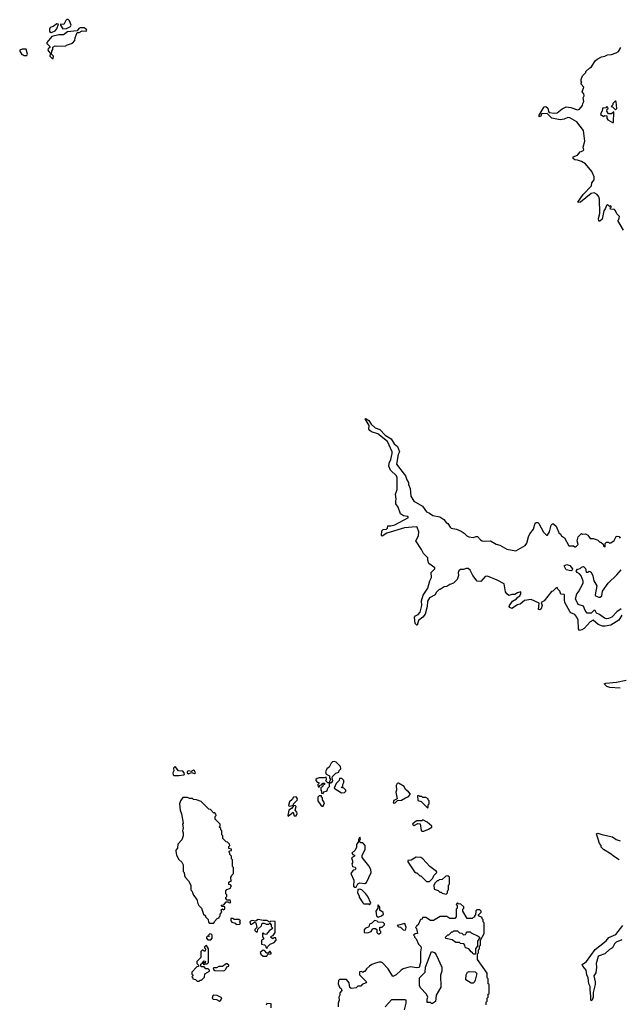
# Model space of a CAD drawing. Extents: x 2494106 to 2685573, y 758056 to 915185.
# Tile 193 of 256: x 2649970 to 2656166, y 806332 to 816512. Entities that reach past the tile are written whole.
import ezdxf

# ---------------------------------------------------------------- set-up
doc = ezdxf.new("R2010")
doc.units = 0

msp = doc.modelspace()

# ---------------------------------------------------------------- linework, layer by layer
at = {"layer": '0CON05XD'}
for points in [[(2650315, 816110), (2650320, 816135), (2650300, 816155), (2650303, 816187), (2650312, 816205), (2650312, 816228), (2650335, 816242), (2650355, 816238), (2650445, 816240), (2650455, 816250), (2650515, 816270), (2650540, 816295), (2650543, 816325), (2650565, 816380), (2650585, 816380), (2650615, 816397), (2650656, 816394), (2650662, 816405), (2650658, 816415), (2650635, 816429), (2650594, 816426), (2650580, 816420), (2650565, 816398), (2650464, 816386), (2650424, 816356), (2650375, 816354), (2650303, 816337), (2650250, 816275), (2650250, 816265), (2650280, 816235), (2650280, 816225), (2650265, 816210), (2650262, 816195), (2650290, 816155), (2650280, 816145), (2650283, 816133), (2650305, 816110), (2650315, 816110)], [(2650295, 816380), (2650305, 816384), (2650335, 816398), (2650355, 816418), (2650370, 816465), (2650355, 816468), (2650315, 816440), (2650285, 816432), (2650277, 816415), (2650278, 816388), (2650295, 816380)], [(2650415, 816418), (2650455, 816422), (2650495, 816442), (2650502, 816455), (2650485, 816500), (2650472, 816512), (2650458, 816512), (2650447, 816503), (2650427, 816463), (2650390, 816465), (2650390, 816455), (2650415, 816418)], [(2656208, 814335), (2656150, 814435), (2656160, 814445), (2656167, 814477), (2656140, 814505), (2656128, 814535), (2656115, 814548), (2656074, 814554), (2656070, 814565), (2656080, 814575), (2656080, 814585), (2656073, 814587), (2656065, 814580), (2656045, 814600), (2656035, 814592), (2656021, 814555), (2656006, 814535), (2655989, 814451), (2655965, 814430), (2655955, 814430), (2655951, 814455), (2655963, 814507), (2655960, 814655), (2655955, 814680), (2655936, 814706), (2655905, 814720), (2655875, 814713), (2655765, 814624), (2655740, 814620), (2655738, 814625), (2655792, 814705), (2655877, 814795), (2655883, 814825), (2655907, 814855), (2655906, 814886), (2655883, 814943), (2655815, 815020), (2655775, 815046), (2655735, 815060), (2655705, 815062), (2655690, 815075), (2655690, 815095), (2655735, 815110), (2655760, 815145), (2655790, 815155), (2655798, 815165), (2655793, 815195), (2655808, 815255), (2655796, 815365), (2655726, 815455), (2655655, 815497), (2655635, 815502), (2655595, 815483), (2655556, 815476), (2655467, 815495), (2655422, 815542), (2655363, 815537), (2655355, 815513), (2655338, 815508), (2655337, 815525), (2655390, 815610), (2655405, 815614), (2655428, 815598), (2655434, 815564), (2655442, 815552), (2655494, 815544), (2655525, 815549), (2655575, 815590), (2655615, 815611), (2655664, 815604), (2655735, 815578), (2655753, 815587), (2655787, 815623), (2655788, 815645), (2655798, 815665), (2655793, 815705), (2655802, 815725), (2655800, 815745), (2655782, 815765), (2655800, 815815), (2655770, 815845), (2655770, 815855), (2655780, 815865), (2655773, 815873), (2655770, 815895), (2655785, 815930), (2655820, 815965), (2655820, 815975), (2655860, 816015), (2655880, 816025), (2655918, 816085), (2655938, 816105), (2655983, 816127), (2656015, 816133), (2656045, 816150), (2656085, 816153), (2656135, 816170), (2656156, 816184), (2656180, 816225)], [(2650045, 816140), (2650052, 816155), (2650038, 816208), (2649995, 816206), (2649972, 816195), (2649970, 816185), (2649992, 816152), (2650005, 816150), (2650015, 816140), (2650045, 816140)], [(2656105, 815450), (2656108, 815558), (2656085, 815540), (2656055, 815540), (2656038, 815565), (2656040, 815585), (2656050, 815595), (2656048, 815608), (2656035, 815610), (2656025, 815600), (2655992, 815598), (2655990, 815565), (2655982, 815558), (2655972, 815532), (2656005, 815512), (2656015, 815520), (2656038, 815518), (2656038, 815495), (2656047, 815477), (2656095, 815450), (2656105, 815450)], [(2656125, 815580), (2656140, 815595), (2656133, 815663), (2656125, 815672), (2656100, 815645), (2656098, 815632), (2656080, 815615), (2656095, 815610), (2656125, 815580)], [(2656193, 810355), (2656161, 810305), (2656078, 810252), (2656019, 810241), (2655993, 810243), (2655949, 810259), (2655895, 810304), (2655865, 810286), (2655801, 810219), (2655777, 810203), (2655755, 810197), (2655744, 810215), (2655739, 810305), (2655726, 810336), (2655705, 810362), (2655665, 810380), (2655654, 810394), (2655602, 810485), (2655598, 810515), (2655600, 810565), (2655595, 810570), (2655562, 810572), (2655550, 810605), (2655530, 810625), (2655525, 810640), (2655512, 810638), (2655478, 810602), (2655465, 810600), (2655388, 810505), (2655360, 810485), (2655368, 810455), (2655358, 810422), (2655345, 810412), (2655332, 810415), (2655338, 810478), (2655255, 810517), (2655185, 810506), (2655140, 810470), (2655115, 810461), (2655055, 810423), (2655033, 810433), (2655028, 810445), (2655031, 810455), (2655061, 810499), (2655103, 810525), (2655118, 810542), (2655138, 810555), (2655148, 810578), (2655148, 810598), (2655114, 810586), (2655085, 810568), (2655055, 810569), (2655025, 810558), (2655002, 810575), (2654990, 810595), (2654975, 810678), (2654905, 810716), (2654805, 810758), (2654780, 810755), (2654735, 810703), (2654698, 810708), (2654653, 810765), (2654625, 810822), (2654605, 810838), (2654585, 810838), (2654555, 810828), (2654525, 810827), (2654508, 810815), (2654500, 810795), (2654503, 810765), (2654490, 810725), (2654454, 810686), (2654415, 810673), (2654385, 810652), (2654355, 810648), (2654315, 810620), (2654305, 810620), (2654275, 810590), (2654262, 810565), (2654203, 810535), (2654185, 810500), (2654181, 810445), (2654159, 810365), (2654136, 810334), (2654091, 810299), (2654078, 810252), (2654072, 810252), (2654058, 810268), (2654051, 810335), (2654061, 810349), (2654088, 810362), (2654108, 810385), (2654124, 810454), (2654122, 810505), (2654139, 810561), (2654187, 810633), (2654209, 810711), (2654226, 810745), (2654222, 810795), (2654260, 810835), (2654260, 810845), (2654199, 810889), (2654188, 810925), (2654187, 810947), (2654142, 810992), (2654122, 811035), (2654063, 811123), (2654092, 811175), (2654093, 811215), (2654078, 811265), (2654065, 811270), (2653945, 811257), (2653765, 811203), (2653715, 811172), (2653708, 811178), (2653712, 811228), (2653725, 811242), (2653760, 811245), (2653770, 811255), (2653775, 811280), (2653805, 811278), (2653845, 811289), (2653987, 811365), (2653982, 811375), (2653935, 811381), (2653905, 811403), (2653881, 811471), (2653856, 811505), (2653856, 811534), (2653859, 811555), (2653853, 811605), (2653871, 811655), (2653871, 811775), (2653865, 811796), (2653803, 811853), (2653784, 811895), (2653788, 811925), (2653805, 811965), (2653820, 812025), (2653819, 812045), (2653769, 812149), (2653669, 812229), (2653605, 812250), (2653587, 812265), (2653579, 812279), (2653580, 812315), (2653540, 812385), (2653545, 812388), (2653577, 812367), (2653600, 812330), (2653642, 812292), (2653690, 812275), (2653747, 812215), (2653808, 812178), (2653838, 812128), (2653875, 812100), (2653894, 812045), (2653882, 812015), (2653863, 811915), (2653943, 811813), (2653958, 811795), (2653970, 811755), (2653987, 811727), (2653988, 811705), (2654004, 811665), (2654012, 811585), (2654041, 811535), (2654132, 811482), (2654175, 811422), (2654205, 811411), (2654238, 811385), (2654311, 811371), (2654354, 811344), (2654375, 811313), (2654395, 811302), (2654417, 811265), (2654430, 811255), (2654485, 811243), (2654530, 811225), (2654563, 811203), (2654590, 811175), (2654610, 811165), (2654655, 811157), (2654685, 811170), (2654699, 811169), (2654730, 811135), (2654748, 811125), (2654775, 811119), (2654835, 811122), (2654895, 811089), (2654930, 811080), (2655005, 811038), (2655095, 811022), (2655193, 811077), (2655209, 811101), (2655226, 811165), (2655241, 811195), (2655280, 811245), (2655298, 811305), (2655305, 811312), (2655325, 811312), (2655335, 811302), (2655384, 811214), (2655415, 811182), (2655425, 811182), (2655444, 811215), (2655461, 811285), (2655475, 811299), (2655485, 811300), (2655515, 811277), (2655545, 811200), (2655555, 811200), (2655570, 811175), (2655598, 811155), (2655645, 811072), (2655692, 811072), (2655705, 811060), (2655715, 811060), (2655740, 811085), (2655732, 811125), (2655740, 811165), (2655775, 811198), (2655785, 811192), (2655815, 811197), (2655842, 811182), (2655865, 811148), (2655895, 811148), (2655927, 811137), (2655945, 811130), (2655965, 811110), (2655975, 811110), (2655998, 811088), (2656002, 811072), (2656015, 811062), (2656020, 811065), (2656020, 811095), (2656035, 811110), (2656055, 811110), (2656065, 811100), (2656078, 811102), (2656113, 811127), (2656135, 811168), (2656145, 811172), (2656165, 811170), (2656175, 811150)], [(2655665, 810812), (2655615, 810823), (2655597, 810865), (2655605, 810873), (2655625, 810878), (2655655, 810870), (2655682, 810835), (2655679, 810821), (2655665, 810812)], [(2656185, 810422), (2656141, 810389), (2656089, 810335), (2656055, 810319), (2656035, 810318), (2656014, 810325), (2655962, 810362), (2655931, 810375), (2655915, 810403), (2655905, 810408), (2655875, 810376), (2655835, 810376), (2655813, 810405), (2655795, 810447), (2655739, 810465), (2655712, 810525), (2655726, 810574), (2655744, 810596), (2655792, 810685), (2655792, 810705), (2655771, 810761), (2655755, 810784), (2655732, 810795), (2655720, 810815), (2655735, 810832), (2655762, 810838), (2655775, 810850), (2655797, 810857), (2655817, 810837), (2655825, 810800), (2655845, 810800), (2655855, 810810), (2655875, 810798), (2655891, 810761), (2655901, 810711), (2655935, 810660), (2655917, 810567), (2655920, 810555), (2655955, 810540), (2655969, 810541), (2655984, 810555), (2655991, 810605), (2656049, 810685), (2656139, 810771), (2656185, 810823)], [(2656175, 809600), (2656069, 809609), (2656037, 809617), (2656008, 809645), (2656027, 809653)], [(2656027, 809653), (2656138, 809662), (2656235, 809682)], [(2651615, 808696), (2651665, 808703), (2651672, 808708), (2651670, 808725), (2651655, 808742), (2651610, 808745), (2651575, 808790), (2651560, 808775), (2651562, 808745), (2651554, 808726), (2651555, 808703), (2651566, 808696), (2651615, 808696)], [(2653170, 808620), (2653185, 808622), (2653199, 808631), (2653206, 808644), (2653198, 808675), (2653202, 808688), (2653237, 808723), (2653267, 808733), (2653272, 808748), (2653288, 808765), (2653285, 808790), (2653240, 808835), (2653222, 808842), (2653202, 808838), (2653190, 808825), (2653166, 808784), (2653142, 808765), (2653130, 808735), (2653135, 808710), (2653170, 808695), (2653170, 808675), (2653182, 808655), (2653170, 808635), (2653170, 808620)], [(2651715, 808714), (2651745, 808730), (2651775, 808718), (2651788, 808725), (2651777, 808745), (2651765, 808751), (2651745, 808740), (2651714, 808746), (2651701, 808739), (2651700, 808725), (2651715, 808714)], [(2653105, 808510), (2653112, 808528), (2653136, 808534), (2653146, 808544), (2653153, 808567), (2653170, 808585), (2653170, 808620), (2653155, 808620), (2653132, 808642), (2653140, 808655), (2653135, 808680), (2653115, 808672), (2653065, 808672), (2653043, 808667), (2653030, 808655), (2653030, 808645), (2653045, 808630), (2653060, 808625), (2653060, 808615), (2653050, 808605), (2653055, 808580), (2653068, 808582), (2653072, 808598), (2653088, 808602), (2653102, 808618), (2653118, 808618), (2653118, 808605), (2653102, 808598), (2653098, 808582), (2653080, 808575), (2653080, 808545), (2653090, 808535), (2653090, 808515), (2653105, 808510)], [(2653295, 808518), (2653325, 808522), (2653340, 808535), (2653340, 808545), (2653318, 808568), (2653290, 808575), (2653310, 808585), (2653310, 808605), (2653320, 808625), (2653318, 808645), (2653298, 808665), (2653275, 808668), (2653272, 808645), (2653240, 808615), (2653220, 808565), (2653295, 808518)], [(2653845, 808410), (2653875, 808440), (2653915, 808442), (2653955, 808468), (2653985, 808478), (2654008, 808505), (2653989, 808529), (2653955, 808552), (2653943, 808583), (2653885, 808618), (2653870, 808615), (2653860, 808595), (2653862, 808545), (2653858, 808525), (2653870, 808455), (2653835, 808440), (2653830, 808415), (2653845, 808410)], [(2653105, 808380), (2653118, 808415), (2653100, 808445), (2653100, 808465), (2653090, 808475), (2653088, 808488), (2653063, 808487), (2653050, 808475), (2653052, 808435), (2653082, 808392), (2653095, 808380), (2653105, 808380)], [(2654185, 808362), (2654192, 808368), (2654192, 808395), (2654200, 808405), (2654200, 808435), (2654190, 808445), (2654190, 808455), (2654165, 808470), (2654135, 808470), (2654125, 808480), (2654105, 808480), (2654095, 808490), (2654082, 808488), (2654085, 808440), (2654118, 808428), (2654185, 808362)], [(2651975, 807170), (2651982, 807188), (2652012, 807218), (2652030, 807225), (2652030, 807235), (2652040, 807245), (2652040, 807265), (2652060, 807285), (2652052, 807308), (2652065, 807320), (2652075, 807310), (2652090, 807315), (2652088, 807338), (2652062, 807342), (2652052, 807358), (2652078, 807362), (2652105, 807390), (2652125, 807390), (2652135, 807380), (2652150, 807385), (2652145, 807410), (2652115, 807410), (2652100, 807425), (2652100, 807435), (2652110, 807445), (2652110, 807465), (2652100, 807475), (2652100, 807505), (2652112, 807518), (2652148, 807532), (2652150, 807545), (2652160, 807555), (2652148, 807568), (2652132, 807572), (2652130, 807595), (2652158, 807612), (2652150, 807625), (2652150, 807645), (2652160, 807655), (2652162, 807668), (2652180, 807685), (2652180, 807745), (2652170, 807755), (2652170, 807825), (2652160, 807835), (2652160, 807865), (2652142, 807882), (2652140, 807895), (2652130, 807905), (2652142, 807918), (2652158, 807922), (2652160, 807935), (2652132, 807942), (2652130, 807965), (2652140, 807975), (2652138, 807988), (2652118, 808008), (2652102, 808012), (2652070, 808045), (2652070, 808075), (2652060, 808085), (2652060, 808125), (2652050, 808135), (2652048, 808148), (2652030, 808165), (2652040, 808175), (2652040, 808195), (2651990, 808245), (2651990, 808275), (2652000, 808285), (2651998, 808298), (2651985, 808310), (2651972, 808312), (2651940, 808345), (2651925, 808350), (2651845, 808430), (2651797, 808447), (2651765, 808450), (2651755, 808460), (2651725, 808460), (2651705, 808470), (2651655, 808470), (2651630, 808435), (2651622, 808405), (2651628, 808338), (2651642, 808302), (2651658, 808205), (2651652, 808195), (2651660, 808155), (2651652, 808125), (2651660, 808105), (2651660, 808075), (2651647, 808033), (2651603, 807987), (2651600, 807945), (2651583, 807927), (2651582, 807915), (2651590, 807875), (2651615, 807830), (2651645, 807800), (2651660, 807775), (2651660, 807705), (2651670, 807695), (2651673, 807663), (2651680, 807645), (2651715, 807610), (2651740, 807565), (2651740, 807515), (2651750, 807505), (2651765, 807460), (2651800, 807415), (2651812, 807375), (2651820, 807355), (2651850, 807325), (2651870, 807265), (2651890, 807245), (2651890, 807235), (2651918, 807208), (2651922, 807182), (2651935, 807170), (2651975, 807170)], [(2652745, 808278), (2652797, 808317), (2652805, 808280), (2652825, 808282), (2652838, 808305), (2652835, 808320), (2652818, 808338), (2652826, 808376), (2652820, 808385), (2652802, 808388), (2652777, 808355), (2652751, 808339), (2652740, 808285), (2652745, 808278)], [(2652755, 808382), (2652775, 808383), (2652798, 808392), (2652798, 808405), (2652837, 808443), (2652841, 808455), (2652828, 808478), (2652800, 808475), (2652785, 808450), (2652758, 808425), (2652748, 808388), (2652755, 808382)], [(2654125, 808122), (2654145, 808123), (2654195, 808143), (2654230, 808165), (2654230, 808175), (2654180, 808215), (2654135, 808238), (2654125, 808230), (2654075, 808228), (2654055, 808220), (2654030, 808195), (2654045, 808182), (2654085, 808200), (2654108, 808198), (2654118, 808128), (2654125, 808122)], [(2656166, 807826), (2656105, 807862), (2656080, 807885), (2656001, 807931), (2655980, 807955), (2655980, 807975), (2655960, 807995), (2655930, 808095), (2655945, 808102), (2655985, 808088), (2656095, 808062), (2656135, 808037), (2656175, 808023)], [(2653445, 807542), (2653463, 807577), (2653483, 807587), (2653535, 807582), (2653555, 807590), (2653600, 807695), (2653598, 807725), (2653577, 807765), (2653508, 807848), (2653508, 807872), (2653540, 807935), (2653540, 807975), (2653515, 808000), (2653495, 808000), (2653482, 808012), (2653480, 808025), (2653490, 808035), (2653485, 808060), (2653470, 808035), (2653470, 808015), (2653450, 807985), (2653450, 807955), (2653436, 807924), (2653402, 807895), (2653412, 807882), (2653430, 807875), (2653430, 807865), (2653400, 807845), (2653410, 807815), (2653410, 807795), (2653403, 807785), (2653410, 807755), (2653435, 807750), (2653442, 807735), (2653435, 807722), (2653415, 807720), (2653392, 807685), (2653422, 807615), (2653420, 807555), (2653433, 807543), (2653445, 807542)], [(2654205, 807600), (2654240, 807635), (2654250, 807665), (2654280, 807695), (2654276, 807706), (2654207, 807755), (2654136, 807836), (2654115, 807850), (2654067, 807853), (2654015, 807822), (2653982, 807818), (2653980, 807805), (2654051, 807701), (2654065, 807690), (2654075, 807690), (2654105, 807660), (2654115, 807660), (2654175, 807600), (2654205, 807600)], [(2654375, 807470), (2654390, 807485), (2654390, 807505), (2654400, 807515), (2654400, 807565), (2654410, 807575), (2654410, 807645), (2654395, 807660), (2654373, 807657), (2654337, 807623), (2654305, 807620), (2654295, 807610), (2654282, 807608), (2654262, 807588), (2654250, 807565), (2654253, 807523), (2654295, 807510), (2654312, 807492), (2654325, 807490), (2654335, 807480), (2654375, 807470)], [(2653585, 807360), (2653597, 807377), (2653568, 807445), (2653548, 807475), (2653505, 807516), (2653485, 807523), (2653465, 807520), (2653462, 807485), (2653478, 807455), (2653478, 807438), (2653515, 807380), (2653525, 807370), (2653575, 807370), (2653585, 807360)], [(2654790, 806325), (2654790, 806355), (2654800, 806365), (2654800, 806395), (2654810, 806405), (2654810, 806435), (2654820, 806445), (2654820, 806535), (2654810, 806545), (2654810, 806595), (2654800, 806605), (2654800, 806655), (2654700, 806795), (2654700, 806855), (2654710, 806865), (2654710, 806895), (2654720, 806905), (2654720, 806935), (2654730, 806945), (2654730, 806995), (2654770, 807065), (2654768, 807175), (2654760, 807185), (2654760, 807205), (2654750, 807215), (2654748, 807228), (2654710, 807245), (2654712, 807258), (2654740, 807285), (2654740, 807295), (2654725, 807310), (2654695, 807310), (2654682, 807298), (2654680, 807255), (2654670, 807245), (2654668, 807232), (2654655, 807230), (2654645, 807220), (2654595, 807220), (2654550, 807295), (2654550, 807315), (2654560, 807325), (2654558, 807338), (2654528, 807368), (2654505, 807370), (2654495, 807380), (2654480, 807365), (2654490, 807355), (2654490, 807325), (2654480, 807315), (2654480, 807235), (2654465, 807220), (2654415, 807220), (2654385, 807240), (2654315, 807240), (2654245, 807200), (2654215, 807200), (2654165, 807230), (2654132, 807228), (2654128, 807212), (2654112, 807208), (2654088, 807152), (2654072, 807148), (2654070, 807135), (2654060, 807125), (2654070, 807115), (2654080, 807065), (2654055, 807060), (2654040, 807045), (2654050, 807035), (2654050, 807025), (2654068, 807008), (2654090, 806955), (2654115, 806930), (2654120, 806915), (2654112, 806875), (2654110, 806765), (2654098, 806712), (2654075, 806708), (2654005, 806720), (2653933, 806697), (2653910, 806685), (2653860, 806635), (2653825, 806620), (2653779, 806699), (2653719, 806759), (2653705, 806768), (2653685, 806768), (2653645, 806758), (2653610, 806745), (2653584, 806726), (2653555, 806700), (2653535, 806670), (2653525, 806670), (2653515, 806660), (2653505, 806670), (2653482, 806668), (2653480, 806635), (2653552, 806565), (2653546, 806554), (2653510, 806535), (2653495, 806520), (2653465, 806520), (2653445, 806502), (2653395, 806494), (2653381, 806505), (2653374, 806554), (2653347, 806587), (2653275, 806590), (2653263, 806577), (2653260, 806545), (2653275, 806510), (2653292, 806495), (2653300, 806475), (2653278, 806452), (2653278, 806425), (2653268, 806405), (2653272, 806375), (2653262, 806345), (2653262, 806305)], [(2653675, 807232), (2653710, 807245), (2653728, 807265), (2653725, 807280), (2653690, 807305), (2653690, 807335), (2653675, 807360), (2653670, 807355), (2653670, 807325), (2653650, 807295), (2653658, 807248), (2653675, 807232)], [(2652208, 807158), (2652245, 807160), (2652250, 807175), (2652242, 807188), (2652250, 807195), (2652235, 807210), (2652185, 807210), (2652175, 807220), (2652152, 807218), (2652150, 807195), (2652162, 807182), (2652195, 807170), (2652208, 807158)], [(2652525, 806910), (2652530, 806925), (2652557, 806953), (2652598, 806972), (2652620, 806995), (2652615, 807020), (2652595, 807020), (2652585, 807010), (2652560, 807025), (2652572, 807038), (2652588, 807042), (2652610, 807075), (2652608, 807188), (2652565, 807190), (2652555, 807180), (2652525, 807200), (2652485, 807198), (2652435, 807208), (2652405, 807190), (2652375, 807200), (2652355, 807192), (2652348, 807185), (2652355, 807160), (2652365, 807160), (2652395, 807180), (2652410, 807175), (2652420, 807125), (2652400, 807105), (2652400, 807095), (2652415, 807080), (2652428, 807082), (2652432, 807108), (2652468, 807142), (2652475, 807170), (2652495, 807170), (2652515, 807160), (2652545, 807160), (2652555, 807170), (2652570, 807155), (2652570, 807135), (2652580, 807125), (2652578, 807112), (2652550, 807095), (2652517, 807053), (2652492, 807062), (2652485, 807070), (2652480, 807065), (2652478, 807028), (2652490, 807015), (2652490, 807005), (2652470, 806995), (2652470, 806955), (2652498, 806948), (2652510, 806935), (2652512, 806922), (2652525, 806910)], [(2653685, 807060), (2653700, 807075), (2653700, 807085), (2653690, 807095), (2653692, 807128), (2653715, 807130), (2653740, 807155), (2653740, 807165), (2653725, 807178), (2653675, 807180), (2653665, 807190), (2653635, 807198), (2653609, 807171), (2653585, 807160), (2653578, 807132), (2653540, 807115), (2653528, 807102), (2653530, 807075), (2653565, 807070), (2653600, 807085), (2653610, 807095), (2653612, 807108), (2653623, 807117), (2653647, 807117), (2653660, 807105), (2653660, 807075), (2653675, 807060), (2653685, 807060)], [(2653955, 807100), (2653962, 807125), (2653948, 807168), (2653872, 807148), (2653883, 807133), (2653905, 807130), (2653932, 807102), (2653955, 807100)], [(2651945, 807000), (2651960, 807015), (2651960, 807045), (2651948, 807058), (2651935, 807060), (2651920, 807045), (2651928, 807032), (2651922, 807032), (2651920, 807040), (2651912, 807038), (2651900, 807025), (2651900, 807015), (2651915, 807000), (2651945, 807000)], [(2654675, 806850), (2654655, 806850), (2654650, 806865), (2654634, 806874), (2654610, 806905), (2654580, 806915), (2654573, 806923), (2654570, 806945), (2654558, 806958), (2654525, 806960), (2654515, 806970), (2654475, 806970), (2654437, 806997), (2654372, 807012), (2654370, 807025), (2654395, 807050), (2654405, 807050), (2654435, 807080), (2654445, 807080), (2654455, 807090), (2654495, 807090), (2654515, 807070), (2654538, 807068), (2654555, 807050), (2654578, 807052), (2654582, 807068), (2654595, 807080), (2654625, 807080), (2654635, 807070), (2654708, 807038), (2654720, 807025), (2654720, 807015), (2654700, 806985), (2654700, 806935), (2654680, 806905), (2654680, 806855), (2654675, 806850)], [(2656193, 806997), (2656135, 806976), (2656115, 806958), (2656095, 806917), (2656063, 806897), (2656015, 806852), (2655956, 806834), (2655948, 806825), (2655927, 806755), (2655931, 806715), (2655922, 806658), (2655901, 806625), (2655917, 806565), (2655917, 806535), (2655896, 806455), (2655894, 806405), (2655886, 806374), (2655875, 806368), (2655870, 806375), (2655873, 806415), (2655863, 806483), (2655866, 806515), (2655852, 806545), (2655845, 806605), (2655831, 806635), (2655825, 806685), (2655788, 806725), (2655781, 806745), (2655826, 806774), (2655915, 806897), (2655965, 806938), (2656031, 806989), (2656056, 807024), (2656130, 807055), (2656203, 807147)], [(2651825, 806570), (2651835, 806580), (2651848, 806582), (2651878, 806612), (2651882, 806648), (2651930, 806675), (2651930, 806685), (2651918, 806698), (2651895, 806700), (2651875, 806720), (2651845, 806720), (2651840, 806725), (2651842, 806748), (2651860, 806760), (2651875, 806780), (2651890, 806775), (2651885, 806760), (2651860, 806760), (2651875, 806740), (2651885, 806750), (2651908, 806752), (2651920, 806765), (2651920, 806905), (2651900, 806940), (2651880, 806925), (2651880, 806915), (2651890, 806905), (2651888, 806882), (2651875, 806880), (2651865, 806890), (2651855, 806890), (2651842, 806878), (2651840, 806815), (2651800, 806775), (2651800, 806755), (2651818, 806738), (2651818, 806722), (2651802, 806718), (2651750, 806665), (2651750, 806645), (2651760, 806635), (2651760, 806625), (2651750, 806615), (2651760, 806605), (2651760, 806595), (2651788, 806588), (2651805, 806570), (2651825, 806570)], [(2652525, 806830), (2652535, 806850), (2652568, 806852), (2652570, 806865), (2652558, 806878), (2652552, 806878), (2652538, 806862), (2652525, 806860), (2652498, 806888), (2652485, 806890), (2652453, 806867), (2652461, 806851), (2652485, 806830), (2652525, 806830)], [(2654235, 806340), (2654225, 806340), (2654215, 806350), (2654182, 806352), (2654180, 806385), (2654188, 806405), (2654172, 806435), (2654112, 806502), (2654101, 806525), (2654102, 806605), (2654160, 806665), (2654163, 806717), (2654225, 806878), (2654255, 806868), (2654275, 806842), (2654332, 806715), (2654332, 806675), (2654317, 806633), (2654322, 806508), (2654273, 806427), (2654268, 806362), (2654235, 806340)], [(2652075, 806678), (2652085, 806682), (2652100, 806695), (2652112, 806718), (2652130, 806725), (2652130, 806735), (2652115, 806750), (2652105, 806750), (2652067, 806723), (2652028, 806722), (2652005, 806710), (2651975, 806710), (2651970, 806705), (2651972, 806692), (2651985, 806680), (2652075, 806678)], [(2654655, 806550), (2654635, 806550), (2654580, 806585), (2654582, 806635), (2654597, 806663), (2654615, 806672), (2654676, 806666), (2654692, 806652), (2654677, 806583), (2654670, 806565), (2654655, 806550)], [(2652035, 806364), (2652050, 806375), (2652058, 806398), (2652012, 806422), (2651975, 806428), (2651965, 806420), (2651960, 806395), (2651970, 806385), (2652005, 806380), (2652035, 806364)], [(2653745, 806307), (2653815, 806380), (2653955, 806380), (2653960, 806375), (2653960, 806345), (2653943, 806275)], [(2652570, 806295), (2652568, 806338), (2652525, 806340), (2652518, 806322)]]:
    msp.add_lwpolyline(points, dxfattribs=at)

doc.saveas('drawing.dxf')
